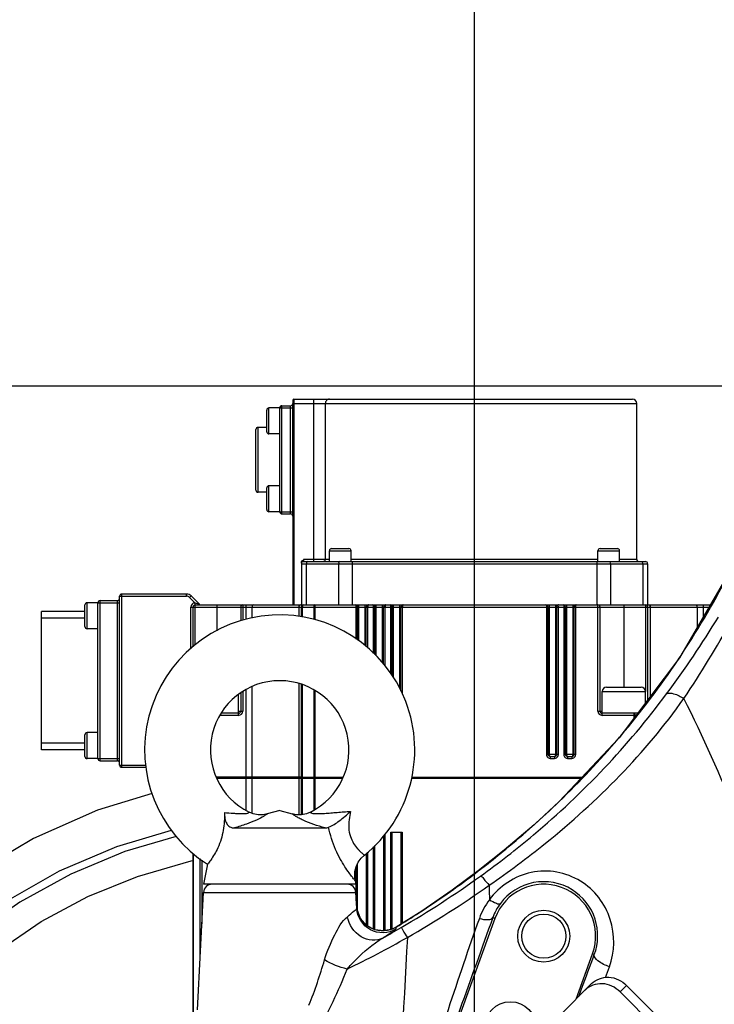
# Model space of a CAD drawing. Header units: millimetres. Extents: x 0 to 11890, y 0 to 8410.
# Tile 103 of 137: x 6996 to 7157, y 5561 to 5788. Entities that reach past the tile are written whole.
import ezdxf

# ---------------------------------------------------------------- set-up
doc = ezdxf.new("R2010")
doc.units = ezdxf.units.MM
doc.header["$LTSCALE"] = 653.95
doc.layers.get('0').update_dxf_attribs({"linetype": 'CONTINUOUS'})
for name, color, linetype in [('304103000010DXF_CONTINUOUS_LINE', 7, 'CONTINUOUS'), ('304105000085DXF_CONTINUOUS_LINE', 7, 'CONTINUOUS'), ('304304000009DXF_CONTINUOUS_LINE', 7, 'CONTINUOUS'), ('501038000002DXF_CONTINUOUS_LINE', 7, 'CONTINUOUS'), ('QJR6-2000HBUDXF_CONTINUOUS_LINE', 7, 'CONTINUOUS'), ('ZUIDAYUNDONGDXF_CONTINUOUS_LINE', 7, 'CONTINUOUS'), ('ZUIDAYUNDONGFANWEIDXF_DIMENSION', 7, 'CONTINUOUS')]:
    doc.layers.add(name, color=color, linetype=linetype)
doc.styles.get("Standard").update_dxf_attribs({"font": 'txt', "width": 0.7})
doc.dimstyles.new('DIMSTYLE_13', dxfattribs={"dimtxt": 120, "dimasz": 60, "dimexe": 1, "dimexo": 0, "dimgap": 3, "dimtad": 0, "dimtih": 1, "dimtoh": 1, "dimdec": 0, "dimdsep": 46, "dimtxsty": 'Standard', "dimblk": '_FILLED', "dimblk1": '_FILLED', "dimblk2": '_FILLED', "dimcen": 0.09, "dimclrt": 5, "dimazin": 2, "dimtp": 0.8, "dimtm": 0.8, "dimtfac": 1, "dimtdec": 0, "dimtofl": 0, "dimtmove": 0, "dimatfit": 3, "dimldrblk": '_FILLED', "dimfxl": 0, "dimtolj": 1, "dimarcsym": 0})
doc.dimstyles.new('DIMSTYLE_3', dxfattribs={"dimtxt": 120, "dimasz": 60, "dimexe": 1, "dimexo": 0, "dimgap": 3, "dimtad": 1, "dimdsep": 46, "dimtxsty": 'Standard', "dimblk": '_FILLED', "dimblk1": '_FILLED', "dimblk2": '_FILLED', "dimcen": 0.09, "dimclrt": 5, "dimazin": 2, "dimtp": 0.5, "dimtm": 0.5, "dimtfac": 1, "dimtofl": 0, "dimtmove": 0, "dimatfit": 3, "dimldrblk": '_FILLED', "dimfxl": 0, "dimtolj": 1, "dimarcsym": 0})
doc.dimstyles.new('DIMSTYLE_4', dxfattribs={"dimtxt": 120, "dimasz": 60, "dimexe": 1, "dimexo": 0, "dimgap": 3, "dimtad": 1, "dimdsep": 46, "dimtxsty": 'Standard', "dimblk": '_FILLED', "dimblk1": '_FILLED', "dimblk2": '_FILLED', "dimcen": 0.09, "dimclrt": 5, "dimazin": 2, "dimtp": 0.8, "dimtm": 0.8, "dimtfac": 1, "dimtofl": 0, "dimtmove": 0, "dimatfit": 3, "dimldrblk": '_FILLED', "dimfxl": 0, "dimtolj": 1, "dimarcsym": 0})
doc.dimstyles.new('DIMSTYLE_5', dxfattribs={"dimtxt": 120, "dimasz": 60, "dimexe": 1, "dimexo": 0, "dimgap": 3, "dimtad": 1, "dimdec": 0, "dimdsep": 46, "dimtxsty": 'Standard', "dimblk": '_FILLED', "dimblk1": '_FILLED', "dimblk2": '_FILLED', "dimcen": 0.09, "dimclrt": 5, "dimazin": 2, "dimtp": 1.2, "dimtm": 1.2, "dimtfac": 1, "dimtdec": 0, "dimtofl": 0, "dimtmove": 0, "dimatfit": 3, "dimldrblk": '_FILLED', "dimfxl": 0, "dimtolj": 1, "dimarcsym": 0})
doc.dimstyles.new('DIMSTYLE_6', dxfattribs={"dimtxt": 120, "dimasz": 60, "dimexe": 1, "dimexo": 0, "dimgap": 3, "dimtad": 0, "dimtih": 1, "dimtoh": 1, "dimdec": 0, "dimdsep": 46, "dimtxsty": 'Standard', "dimblk": '_FILLED', "dimblk1": '_FILLED', "dimblk2": '_FILLED', "dimcen": 0.09, "dimclrt": 5, "dimazin": 2, "dimtp": 1.2, "dimtm": 1.2, "dimtfac": 1, "dimtdec": 0, "dimtofl": 0, "dimtmove": 0, "dimatfit": 3, "dimldrblk": '_FILLED', "dimfxl": 0, "dimtolj": 1, "dimarcsym": 0})
doc.dimstyles.new('DIMSTYLE_9', dxfattribs={"dimtxt": 120, "dimasz": 60, "dimexe": 1, "dimexo": 0, "dimgap": 3, "dimtad": 0, "dimtih": 1, "dimtoh": 1, "dimdec": 0, "dimdsep": 46, "dimtxsty": 'Standard', "dimblk": '_FILLED', "dimblk1": '_FILLED', "dimblk2": '_FILLED', "dimcen": 0.09, "dimclrt": 5, "dimazin": 2, "dimtp": 2, "dimtm": 2, "dimtfac": 1, "dimtdec": 0, "dimtofl": 0, "dimtmove": 0, "dimatfit": 3, "dimldrblk": '_FILLED', "dimfxl": 0, "dimtolj": 1, "dimarcsym": 0})

# ---------------------------------------------------------------- blocks, each defined once
blk = doc.blocks.new('_FILLED')
at = {"color": 0, "linetype": 'ByBlock'}
blk.add_solid([(0, 0), (-1, 0.1667), (-1, -0.1667)], dxfattribs=at)
blk = doc.blocks.new('*D3')
at = {"layer": 'ZUIDAYUNDONGFANWEIDXF_DIMENSION', "color": 2, "linetype": 'Continuous'}
for p, q in [((7101.47, 5463.74), (7101.47, 6937.27)), ((7291.47, 6503.74), (7291.47, 6937.27)), ((7101.47, 6927.27), (6805.23, 6927.27)), ((6805.23, 6927.27), (7196.47, 6927.27)), ((7411.47, 6927.27), (7196.47, 6927.27)), ((7291.47, 6927.27), (7411.47, 6927.27))]:
    blk.add_line(p, q, dxfattribs=at)
at = {"layer": 'ZUIDAYUNDONGFANWEIDXF_DIMENSION', "color": 2, "linetype": 'Continuous', "xscale": 60, "yscale": 60, "zscale": 60}
blk.add_blockref('_FILLED', (7101.47, 6927.27), dxfattribs=at)
at = {"layer": 'ZUIDAYUNDONGFANWEIDXF_DIMENSION', "color": 2, "linetype": 'Continuous', "xscale": 60, "yscale": 60, "zscale": 60, "rotation": 180}
blk.add_blockref('_FILLED', (7291.47, 6927.27), dxfattribs=at)
blk = doc.blocks.new('*D5')
at = {"layer": 'ZUIDAYUNDONGFANWEIDXF_DIMENSION', "color": 2, "linetype": 'Continuous'}
for p, q in [((7251.47, 6463.74), (6581.29, 6463.74)), ((6591.29, 6463.74), (6591.29, 6083.74)), ((6591.29, 5703.74), (6591.29, 6083.74)), ((7251.47, 5703.74), (6581.29, 5703.74))]:
    blk.add_line(p, q, dxfattribs=at)
at = {"layer": 'ZUIDAYUNDONGFANWEIDXF_DIMENSION', "color": 2, "linetype": 'Continuous', "xscale": 60, "yscale": 60, "zscale": 60}
for p, rotation in [((6591.29, 6463.74), 90), ((6591.29, 5703.74), 270)]:
    blk.add_blockref('_FILLED', p, dxfattribs=dict(at, rotation=rotation))
blk = doc.blocks.new('*D6')
at = {"layer": 'ZUIDAYUNDONGFANWEIDXF_DIMENSION', "color": 2, "linetype": 'Continuous'}
for p, q in [((7251.47, 5703.74), (6581.29, 5703.74)), ((6591.29, 5703.74), (6591.29, 5476.24)), ((6591.29, 5248.74), (6591.29, 5476.24)), ((6969.62, 5248.74), (6581.29, 5248.74))]:
    blk.add_line(p, q, dxfattribs=at)
at = {"layer": 'ZUIDAYUNDONGFANWEIDXF_DIMENSION', "color": 2, "linetype": 'Continuous', "xscale": 60, "yscale": 60, "zscale": 60}
for p, rotation in [((6591.29, 5703.74), 90), ((6591.29, 5248.74), 270)]:
    blk.add_blockref('_FILLED', p, dxfattribs=dict(at, rotation=rotation))
blk = doc.blocks.new('*D7')
at = {"layer": 'ZUIDAYUNDONGFANWEIDXF_DIMENSION', "color": 2, "linetype": 'Continuous'}
for p, q in [((7880.46, 6795.21), (6197.14, 6795.21)), ((6207.14, 6795.21), (6207.14, 6021.97)), ((6207.14, 5248.74), (6207.14, 6021.97)), ((6969.62, 5248.74), (6197.14, 5248.74))]:
    blk.add_line(p, q, dxfattribs=at)
at = {"layer": 'ZUIDAYUNDONGFANWEIDXF_DIMENSION', "color": 2, "linetype": 'Continuous', "xscale": 60, "yscale": 60, "zscale": 60}
for p, rotation in [((6207.14, 6795.21), 90), ((6207.14, 5248.74), 270)]:
    blk.add_blockref('_FILLED', p, dxfattribs=dict(at, rotation=rotation))
blk = doc.blocks.new('*D12')
at = {"layer": 'ZUIDAYUNDONGFANWEIDXF_DIMENSION', "color": 2, "linetype": 'Continuous'}
blk.add_line((9115.81, 5703.74), (9115.81, 3720.99), dxfattribs=at)
blk = doc.blocks.new('*D13')
at = {"layer": 'ZUIDAYUNDONGFANWEIDXF_DIMENSION', "color": 2, "linetype": 'Continuous'}
blk.add_line((5467.12, 5703.74), (5467.12, 3720.99), dxfattribs=at)
blk = doc.blocks.new('*D23')
at = {"layer": 'ZUIDAYUNDONGFANWEIDXF_DIMENSION', "color": 2, "linetype": 'Continuous'}
blk.add_line((7640.79, 5703.74), (7640.79, 3720.99), dxfattribs=at)

msp = doc.modelspace()

# ---------------------------------------------------------------- linework, layer by layer
at = {"layer": '304103000010DXF_CONTINUOUS_LINE', "color": 9, "linetype": 'Continuous'}
for p, q in [((7121.048, 5607.852), (7120.997, 5607.818)), ((7102.351, 5591.807), (7102.324, 5591.793)), ((7038.866, 5586.84), (7074.065, 5586.84)), ((7104.866, 5588.499), (7104.875, 5587.403)), ((7104.875, 5587.403), (7104.902, 5585.153)), ((7106.189, 5580.839), (7105.68, 5581.025)), ((7083.361, 5578.808), (7083.363, 5578.811)), ((7128.742, 5572.631), (7129.148, 5572.483)), ((7131.716, 5567.189), (7132.628, 5569.689)), ((7131.72, 5567.193), (7132.628, 5569.689))]:
    msp.add_line(p, q, dxfattribs=at)
at = {"layer": '304103000010DXF_CONTINUOUS_LINE', "color": 7, "linetype": 'Continuous'}
for p, q in [((7037.446, 5559.731), (7038.866, 5586.84)), ((7074.256, 5583.199), (7074.065, 5586.84)), ((7106.189, 5580.839), (7090.798, 5538.553)), ((7124.954, 5562.223), (7128.742, 5572.631)), ((7125.565, 5562.836), (7126.214, 5564.584))]:
    msp.add_line(p, q, dxfattribs=at)
for points in [[(7160.595, 5661.225), (7148.791, 5641.03), (7134.884, 5622.579), (7120.997, 5607.818)], [(7120.997, 5607.818), (7115.243, 5602.483), (7108.358, 5596.579), (7102.324, 5591.793)], [(7102.324, 5591.793), (7096.334, 5587.373), (7089.264, 5582.547), (7083.363, 5578.811)], [(7083.363, 5578.811), (7082.548, 5578.395), (7080.514, 5577.941), (7078.411, 5578.227), (7076.54, 5579.226), (7075.137, 5580.794), (7074.328, 5582.87)]]:
    msp.add_lwpolyline(points, dxfattribs=at)
for centre, radius in [((7117.466, 5576.735), 6), ((7117.466, 5576.735), 5.1), ((7109.77, 5555.592), 6)]:
    msp.add_circle(centre, radius, dxfattribs=at)
at = {"layer": '304103000010DXF_CONTINUOUS_LINE', "color": 9, "linetype": 'Continuous'}
for centre, radius, start, end in [((6981.188, 5752.593), 201.363, 326.6497, 333.01141), ((6954.983, 5774.258), 237.64, 323.42939, 328.5959), ((6983.879, 5750.908), 198.189, 326.17076, 326.6289), ((6984.117, 5750.765), 197.912, 319.7898, 326.16685), ((6983.581, 5751.222), 198.617, 319.53388, 319.7887), ((6981.356, 5753.2), 201.593, 313.86345, 319.51693), ((6970.068, 5764.9), 217.851, 309.51537, 313.87151), ((6968.649, 5766.602), 220.067, 307.9559, 309.51833), ((6968.099, 5767.302), 220.957, 307.4156, 307.95663), ((6971.799, 5762.488), 214.885, 305.56991, 307.41191), ((6968.077, 5778.332), 231.083, 300.25614, 305.66889), ((6964.848, 5787.098), 242.994, 299.89352, 305.185), ((6967.929, 5767.939), 221.571, 303.29823, 305.29346), ((6969.988, 5764.999), 217.981, 305.29834, 305.57346), ((7118.379, 5575.148), 16.785, 143.41191, 160.2238), ((7117.476, 5576.826), 12.521, 143.3029, 160.40765), ((6964.022, 5773.904), 228.702, 301.45384, 303.05037), ((6965.829, 5771.102), 225.367, 303.05377, 303.30297), ((6965.916, 5781.872), 235.23, 299.09039, 300.27646), ((7060.814, 5581.289), 22.683, 352.56454, 353.72147), ((6959.133, 5801.54), 258.373, 295.91273, 299.39606), ((14800.953, 5156.052), 7726.443, 176.8811027, 177.2631671)]:
    msp.add_arc(centre, radius, start, end, dxfattribs=at)
at = {"layer": '304103000010DXF_CONTINUOUS_LINE', "color": 7, "linetype": 'Continuous'}
for centre, radius, start, end in [((7040.864, 5586.735), 2, 90, 177), ((7072.068, 5586.735), 2, 3, 90), ((7117.466, 5576.735), 12, 340, 160), ((7080.215, 5583.988), 5.992, 183.01327, 187.54921), ((7080.302, 5583.999), 6.08, 187.54358, 190.68063)]:
    msp.add_arc(centre, radius, start, end, dxfattribs=at)
at = {"layer": '304103000010DXF_CONTINUOUS_LINE', "color": 9, "linetype": 'Continuous'}
for points in [[(7149.855, 5631.617), (7153.781, 5637.461), (7157.427, 5643.496), (7160.885, 5649.628)], [(7172.406, 5576.597), (7165.86, 5595.305), (7158.786, 5613.923), (7149.855, 5631.617)], [(7102.584, 5580.827), (7097.57, 5566.856), (7093.029, 5552.719), (7088.515, 5538.579)], [(7105.68, 5581.025), (7100.635, 5566.899), (7095.579, 5552.776), (7090.519, 5538.655)], [(7063.232, 5560.835), (7064.621, 5564.242), (7065.804, 5567.738), (7066.831, 5571.272)], [(7072.042, 5569.143), (7070.217, 5569.58), (7068.434, 5570.296), (7066.831, 5571.272)], [(7064.877, 5554.489), (7067.733, 5559.116), (7070.07, 5564.076), (7072.042, 5569.143)]]:
    msp.add_open_spline(points, degree=3, dxfattribs=at)
for points, knots in [([(7102.822, 5590.6), (7107.036, 5593.628), (7122.937, 5605.933), (7136.951, 5620.693), (7145.837, 5632.669)], [0, 0, 0, 0, 0.2581398, 1, 1, 1, 1]), ([(7145.837, 5632.669), (7146.278, 5632.984), (7147.911, 5632.707), (7149.115, 5632.092), (7149.855, 5631.617)], [0, 0, 0, 0, 0.3811319, 1, 1, 1, 1]), ([(7104.866, 5588.499), (7109.304, 5591.568), (7126.003, 5603.993), (7140.95, 5619.015), (7149.855, 5631.617)], [0, 0, 0, 0, 0.2590742, 1, 1, 1, 1]), ([(7132.628, 5569.689), (7133.875, 5573.113), (7134.074, 5581.126), (7126.65, 5590.778), (7114.267, 5593.019), (7107.176, 5588.261), (7104.902, 5585.153)], [0, 0, 0, 0, 0.2417131, 0.4895879, 0.7445617, 1, 1, 1, 1]), ([(7102.822, 5590.6), (7103.114, 5590.649), (7103.808, 5589.601), (7104.44, 5589.037), (7104.866, 5588.499)], [0, 0, 0, 0, 0.3018879, 1, 1, 1, 1]), ([(7129.148, 5572.483), (7130.109, 5575.051), (7130.268, 5581.164), (7124.468, 5588.49), (7114.908, 5590.305), (7109.242, 5586.727), (7107.437, 5584.309)], [0, 0, 0, 0, 0.2355789, 0.4818135, 0.7407196, 1, 1, 1, 1]), ([(7104.902, 5585.153), (7105.427, 5584.829), (7106.105, 5584.461), (7107.244, 5584.089), (7107.437, 5584.309)], [0, 0, 0, 0, 0.6784584, 1, 1, 1, 1]), ([(7072.121, 5581.242), (7072.659, 5581.677), (7073.189, 5582.35), (7074.27, 5582.924), (7074.256, 5583.199)], [0, 0, 0, 0, 0.7155264, 1, 1, 1, 1]), ([(7083.306, 5578.353), (7081.616, 5577.352), (7076.843, 5577.156), (7074.359, 5581.238), (7074.256, 5583.199)], [0, 0, 0, 0, 0.5000723, 1, 1, 1, 1]), ([(7083.361, 5578.808), (7081.765, 5577.832), (7077.324, 5577.509), (7074.672, 5581.046), (7074.327, 5582.872)], [0, 0, 0, 0, 0.501609, 1, 1, 1, 1]), ([(7066.831, 5571.272), (7067.415, 5573.272), (7068.946, 5576.694), (7070.792, 5580.179), (7072.121, 5581.242)], [0, 0, 0, 0, 0.5505992, 1, 1, 1, 1]), ([(7080.282, 5576.316), (7078.817, 5575.523), (7074.576, 5575.978), (7072.458, 5579.401), (7072.12, 5581.242)], [0, 0, 0, 0, 0.4708488, 1, 1, 1, 1]), ([(7102.584, 5580.827), (7103.259, 5580.658), (7104.21, 5580.457), (7105.535, 5580.682), (7105.68, 5581.025)], [0, 0, 0, 0, 0.6517488, 1, 1, 1, 1]), ([(7080.282, 5576.316), (7081.034, 5576.766), (7081.821, 5577.518), (7083.262, 5578.015), (7083.306, 5578.353)], [0, 0, 0, 0, 0.7198941, 1, 1, 1, 1]), ([(7084.512, 5578.727), (7084.75, 5578.636), (7085.051, 5577.622), (7085.621, 5576.99), (7085.954, 5576.433)], [0, 0, 0, 0, 0.2818806, 1, 1, 1, 1]), ([(7072.042, 5569.143), (7072.656, 5569.874), (7075.187, 5572.497), (7077.947, 5574.971), (7080.282, 5576.316)], [0, 0, 0, 0, 0.2615147, 1, 1, 1, 1]), ([(7132.628, 5569.689), (7131.691, 5570.015), (7130.438, 5570.562), (7128.985, 5571.96), (7129.148, 5572.483)], [0, 0, 0, 0, 0.6442675, 1, 1, 1, 1])]:
    msp.add_open_spline(points, degree=3, knots=knots, dxfattribs=at)
at = {"layer": '304103000010DXF_CONTINUOUS_LINE', "color": 7, "linetype": 'Continuous'}
msp.add_open_spline([(7126.214, 5564.584), (7127.192, 5567.217), (7128.17, 5569.85), (7129.148, 5572.483)], degree=3, dxfattribs=at)
at = {"layer": '304105000085DXF_CONTINUOUS_LINE', "color": 7, "linetype": 'Continuous'}
for p, q in [((7128.506, 5565.776), (7121.155, 5558.424)), ((7147.66, 5551.323), (7135.1, 5563.884)), ((7149.148, 5552.824), (7136.594, 5565.378))]:
    msp.add_line(p, q, dxfattribs=at)
at = {"layer": '304105000085DXF_CONTINUOUS_LINE', "color": 9, "linetype": 'Continuous'}
msp.add_line((7136.594, 5565.378), (7135.1, 5563.884), dxfattribs=at)
at = {"layer": '304105000085DXF_CONTINUOUS_LINE', "color": 7, "linetype": 'Continuous'}
for points, knots in [([(7135.1, 5563.884), (7134.032, 5564.952), (7131.136, 5566.391), (7128.008, 5565.278), (7127.012, 5564.281)], [0, 0, 0, 0, 0.5173556, 1, 1, 1, 1]), ([(7128.506, 5565.776), (7129.503, 5566.772), (7132.63, 5567.885), (7135.526, 5566.446), (7136.594, 5565.378)], [0, 0, 0, 0, 0.4826444, 1, 1, 1, 1])]:
    msp.add_open_spline(points, degree=3, knots=knots, dxfattribs=at)
at = {"layer": '304304000009DXF_CONTINUOUS_LINE', "color": 7, "linetype": 'Continuous'}
for p, q in [((7059.466, 5700.435), (7059.466, 5699.449)), ((7059.766, 5700.735), (7137.966, 5700.735)), ((7053.466, 5693.235), (7053.466, 5698.235)), ((7056.466, 5698.735), (7053.966, 5698.735)), ((7056.466, 5674.735), (7056.466, 5698.735)), ((7056.966, 5699.235), (7058.966, 5699.235)), ((7138.966, 5663.735), (7138.966, 5699.735)), ((7050.966, 5679.735), (7050.966, 5693.735)), ((7053.466, 5694.235), (7051.466, 5694.235)), ((7056.466, 5692.735), (7053.966, 5692.735)), ((7053.466, 5675.235), (7053.466, 5680.235)), ((7056.466, 5680.735), (7053.966, 5680.735)), ((7053.466, 5679.235), (7051.466, 5679.235)), ((7056.466, 5674.735), (7053.966, 5674.735)), ((7056.966, 5674.235), (7058.966, 5674.235)), ((7059.466, 5674.021), (7059.466, 5653.235)), ((7068.466, 5666.235), (7072.466, 5666.235)), ((7130.466, 5666.235), (7134.466, 5666.235)), ((7067.966, 5663.235), (7067.966, 5665.735)), ((7072.966, 5663.235), (7072.966, 5665.735)), ((7129.966, 5663.235), (7129.966, 5665.735)), ((7134.966, 5663.235), (7134.966, 5665.735)), ((7061.466, 5662.869), (7061.466, 5653.235)), ((7061.966, 5663.235), (7140.966, 5663.235)), ((7141.466, 5662.735), (7141.466, 5653.235)), ((7019.466, 5616.235), (7019.466, 5655.235)), ((7034.944, 5655.735), (7019.966, 5655.735)), ((7037.919, 5653.382), (7036.005, 5655.296)), ((7011.466, 5648.235), (7011.466, 5653.235)), ((7014.466, 5653.735), (7011.966, 5653.735)), ((7014.466, 5617.735), (7014.466, 5653.735)), ((7014.966, 5654.235), (7018.966, 5654.235)), ((7036.466, 5643.638), (7036.466, 5652.735)), ((7036.966, 5653.235), (7155.925, 5653.235)), ((7047.466, 5652.735), (7047.466, 5649.593)), ((7061.466, 5650.496), (7061.466, 5652.735)), ((7074.466, 5645.135), (7074.466, 5652.735)), ((7076.466, 5643.638), (7076.466, 5652.735)), ((7078.466, 5641.746), (7078.466, 5652.735)), ((7080.466, 5639.605), (7080.466, 5652.735)), ((7082.466, 5636.933), (7082.466, 5652.735)), ((7084.466, 5633.393), (7084.466, 5652.735)), ((7118.466, 5618.735), (7118.466, 5652.735)), ((7120.466, 5618.735), (7120.466, 5652.735)), ((7122.466, 5618.735), (7122.466, 5652.735)), ((7124.466, 5618.735), (7124.466, 5652.735)), ((7130.466, 5628.735), (7130.466, 5652.735)), ((7141.466, 5652.735), (7141.466, 5631.312)), ((7001.466, 5619.735), (7001.466, 5651.735)), ((7011.466, 5651.735), (7001.466, 5651.735)), ((7001.466, 5621.335), (7001.466, 5650.135)), ((7014.466, 5647.735), (7011.966, 5647.735)), ((7061.466, 5613.435), (7061.466, 5634.877)), ((7131.966, 5634.235), (7139.965, 5634.235)), ((7046.966, 5628.235), (7046.966, 5632.547)), ((7047.466, 5632.936), (7047.466, 5628.735)), ((7130.966, 5628.235), (7130.966, 5633.235)), ((7140.966, 5630.649), (7140.966, 5633.235)), ((7046.966, 5628.235), (7042.972, 5628.235)), ((7139.147, 5628.235), (7130.966, 5628.235)), ((7011.466, 5618.235), (7011.466, 5623.235)), ((7014.466, 5623.735), (7011.966, 5623.735)), ((7011.466, 5619.735), (7001.466, 5619.735)), ((7118.966, 5618.235), (7119.966, 5618.235)), ((7122.966, 5618.235), (7123.966, 5618.235)), ((7014.466, 5617.735), (7011.966, 5617.735)), ((7014.966, 5617.235), (7018.966, 5617.235)), ((7019.966, 5615.735), (7025.554, 5615.735)), ((7061.398, 5613.435), (7041.812, 5613.435)), ((7041.896, 5613.235), (7061.398, 5613.235)), ((7050.294, 5613.235), (7050.294, 5613.435)), ((7061.466, 5613.435), (7071.119, 5613.435)), ((7061.466, 5604.796), (7061.466, 5613.235)), ((7061.466, 5613.235), (7071.035, 5613.235)), ((7063.466, 5613.235), (7063.466, 5613.435)), ((7086.922, 5613.235), (7126.093, 5613.235)), ((7086.961, 5613.435), (7126.281, 5613.435)), ((7080.466, 5599.896), (7080.466, 5577.948)), ((7082.166, 5600.735), (7084.766, 5600.735)), ((7082.466, 5578.376), (7082.466, 5600.735)), ((7084.466, 5600.735), (7084.466, 5579.509)), ((7078.466, 5578.22), (7078.466, 5597.662)), ((7036.466, 5556.809), (7036.466, 5595.818)), ((7076.466, 5595.831), (7076.466, 5579.309)), ((7074.466, 5582.516), (7074.466, 5593.48))]:
    msp.add_line(p, q, dxfattribs=at)
at = {"layer": '304304000009DXF_CONTINUOUS_LINE', "color": 9, "linetype": 'Continuous'}
for p, q in [((7059.766, 5700.735), (7059.766, 5699.449)), ((7064.26, 5700.735), (7064.26, 5663.235)), ((7053.966, 5692.735), (7053.966, 5698.735)), ((7056.466, 5698.735), (7059.707, 5698.735)), ((7056.966, 5674.235), (7056.966, 5699.235)), ((7058.966, 5674.235), (7058.966, 5699.235)), ((7059.429, 5698.735), (7059.429, 5674.735)), ((7059.466, 5699.735), (7138.966, 5699.735)), ((7059.766, 5699.449), (7059.466, 5699.449)), ((7059.707, 5698.735), (7059.707, 5674.735)), ((7067.016, 5663.735), (7067.016, 5699.735)), ((7051.466, 5679.235), (7051.466, 5694.235)), ((7053.966, 5674.735), (7053.966, 5680.735)), ((7056.466, 5674.735), (7059.707, 5674.735)), ((7059.766, 5674.021), (7059.466, 5674.021)), ((7059.766, 5674.021), (7059.766, 5653.235)), ((7061.966, 5663.735), (7061.966, 5663.235)), ((7067.966, 5663.735), (7061.966, 5663.735)), ((7067.966, 5665.735), (7072.966, 5665.735)), ((7129.966, 5663.735), (7072.966, 5663.735)), ((7129.966, 5665.735), (7134.966, 5665.735)), ((7138.966, 5663.735), (7134.966, 5663.735)), ((7061.466, 5662.735), (7141.466, 5662.735)), ((7062.577, 5662.735), (7062.577, 5653.235)), ((7070.039, 5662.735), (7070.039, 5653.235)), ((7073.181, 5663.235), (7073.181, 5653.235)), ((7129.75, 5663.235), (7129.75, 5653.235)), ((7132.893, 5662.735), (7132.893, 5653.235)), ((7140.355, 5662.735), (7140.355, 5653.235)), ((7019.466, 5655.235), (7034.944, 5655.235)), ((7019.966, 5615.735), (7019.966, 5655.735)), ((7034.944, 5655.235), (7034.944, 5655.735)), ((7035.651, 5654.942), (7036.005, 5655.296)), ((7036.864, 5653.73), (7035.651, 5654.942)), ((7011.966, 5647.735), (7011.966, 5653.735)), ((7014.466, 5653.735), (7019.466, 5653.735)), ((7014.966, 5617.235), (7014.966, 5654.235)), ((7018.966, 5617.235), (7018.966, 5654.235)), ((7035.966, 5643.246), (7035.966, 5652.735)), ((7035.966, 5652.735), (7155.633, 5652.735)), ((7036.915, 5653.233), (7036.864, 5653.73)), ((7036.864, 5653.73), (7036.939, 5653.708)), ((7036.939, 5653.708), (7037.919, 5653.382)), ((7036.966, 5644.012), (7036.966, 5653.235)), ((7041.966, 5653.235), (7041.966, 5647.275)), ((7047.966, 5653.235), (7047.966, 5649.734)), ((7048.637, 5653.235), (7048.637, 5649.881)), ((7050.051, 5652.735), (7050.051, 5650.188)), ((7060.88, 5652.735), (7060.88, 5650.619)), ((7061.716, 5650.441), (7061.716, 5652.735)), ((7064.35, 5652.735), (7064.35, 5649.868)), ((7064.6, 5653.235), (7064.6, 5649.814)), ((7074.166, 5645.359), (7074.166, 5652.735)), ((7074.766, 5644.91), (7074.766, 5653.235)), ((7076.166, 5653.235), (7076.166, 5643.862)), ((7076.766, 5652.735), (7076.766, 5643.413)), ((7078.166, 5642.046), (7078.166, 5652.735)), ((7078.766, 5641.446), (7078.766, 5653.235)), ((7080.166, 5653.235), (7080.166, 5640.006)), ((7080.766, 5652.735), (7080.766, 5639.204)), ((7082.166, 5637.334), (7082.166, 5652.735)), ((7082.766, 5636.506), (7082.766, 5653.235)), ((7084.166, 5653.235), (7084.166, 5633.942)), ((7084.766, 5652.735), (7084.766, 5632.844)), ((7118.166, 5618.735), (7118.166, 5652.735)), ((7118.766, 5618.735), (7118.766, 5653.235)), ((7120.166, 5653.235), (7120.166, 5618.735)), ((7120.766, 5652.735), (7120.766, 5618.735)), ((7122.166, 5618.735), (7122.166, 5652.735)), ((7122.766, 5618.735), (7122.766, 5653.235)), ((7124.166, 5653.235), (7124.166, 5618.735)), ((7124.766, 5652.735), (7124.766, 5618.735)), ((7129.966, 5628.735), (7129.966, 5653.235)), ((7135.966, 5653.235), (7135.966, 5634.235)), ((7140.966, 5653.235), (7140.966, 5633.235)), ((7142.051, 5652.735), (7142.051, 5632.089)), ((7152.88, 5652.735), (7152.88, 5648.026)), ((7154.294, 5653.235), (7154.294, 5650.445)), ((7050.051, 5634.392), (7050.051, 5613.435)), ((7060.88, 5635.079), (7060.88, 5613.435)), ((7061.716, 5613.435), (7061.716, 5634.792)), ((7047.966, 5633.266), (7047.966, 5628.735)), ((7048.637, 5633.629), (7048.637, 5613.435)), ((7064.35, 5633.599), (7064.35, 5613.435)), ((7064.6, 5633.464), (7064.6, 5613.435)), ((7130.966, 5633.235), (7140.966, 5633.235)), ((7046.966, 5627.735), (7042.646, 5627.735)), ((7046.966, 5628.735), (7047.966, 5628.735)), ((7046.966, 5627.735), (7046.966, 5628.235)), ((7129.966, 5628.735), (7130.966, 5628.735)), ((7130.966, 5627.735), (7130.966, 5628.235)), ((7138.77, 5627.735), (7130.966, 5627.735)), ((7138.332, 5627.154), (7138.332, 5628.235)), ((7138.582, 5627.486), (7138.582, 5627.735)), ((7011.966, 5617.735), (7011.966, 5623.735)), ((7118.466, 5618.735), (7120.466, 5618.735)), ((7118.966, 5618.235), (7118.966, 5617.735)), ((7119.966, 5618.235), (7119.966, 5617.735)), ((7122.466, 5618.735), (7124.466, 5618.735)), ((7122.966, 5618.235), (7122.966, 5617.735)), ((7123.966, 5618.235), (7123.966, 5617.735)), ((7014.466, 5617.735), (7019.466, 5617.735)), ((7019.466, 5616.235), (7025.518, 5616.235)), ((7118.966, 5617.735), (7119.966, 5617.735)), ((7122.966, 5617.735), (7123.966, 5617.735)), ((7048.637, 5613.235), (7048.637, 5605.833)), ((7050.051, 5613.235), (7050.051, 5605.125)), ((7060.88, 5613.235), (7060.88, 5604.797)), ((7061.716, 5604.844), (7061.716, 5613.235)), ((7064.35, 5613.235), (7064.35, 5605.866)), ((7064.6, 5613.235), (7064.6, 5606.016)), ((7080.766, 5600.25), (7080.766, 5577.997)), ((7082.166, 5578.31), (7082.166, 5600.735)), ((7084.766, 5600.735), (7084.766, 5579.699)), ((7036.533, 5556.899), (7036.533, 5595.768)), ((7076.766, 5596.106), (7076.766, 5579.105)), ((7078.166, 5578.358), (7078.166, 5597.387)), ((7038.053, 5594.647), (7038.053, 5571.328)), ((7038.486, 5594.328), (7038.486, 5579.59)), ((7074.166, 5584.919), (7074.166, 5592.846))]:
    msp.add_line(p, q, dxfattribs=at)
at = {"layer": '304304000009DXF_CONTINUOUS_LINE', "color": 2, "linetype": 'Continuous'}
for p, q in [((7011.466, 5650.135), (7001.466, 5650.135)), ((7011.466, 5621.335), (7001.466, 5621.335))]:
    msp.add_line(p, q, dxfattribs=at)
at = {"layer": '304304000009DXF_CONTINUOUS_LINE', "color": 7, "linetype": 'Continuous'}
for centre, radius, start, end in [((7059.766, 5700.435), 0.3, 90, 180), ((7137.966, 5699.735), 1, 0, 90), ((7053.966, 5698.235), 0.5, 90, 180), ((7056.966, 5698.735), 0.5, 90, 180), ((7058.966, 5699.735), 0.5, 270, 360), ((7051.466, 5693.735), 0.5, 90, 180), ((7053.966, 5693.235), 0.5, 180, 270), ((7051.466, 5679.735), 0.5, 180, 270), ((7053.966, 5680.235), 0.5, 90, 180), ((7053.966, 5675.235), 0.5, 180, 270), ((7056.966, 5674.735), 0.5, 180, 270), ((7058.966, 5673.735), 0.5, 0, 90), ((7068.466, 5665.735), 0.5, 90, 180), ((7072.466, 5665.735), 0.5, 0, 90), ((7130.466, 5665.735), 0.5, 90, 180), ((7134.466, 5665.735), 0.5, 0, 90), ((7139.466, 5663.735), 0.5, 180, 270), ((7061.966, 5662.735), 0.5, 90, 180), ((7140.966, 5662.735), 0.5, 0, 90), ((7018.966, 5654.735), 0.5, 270, 360), ((7019.966, 5655.235), 0.5, 90, 180), ((7034.944, 5654.235), 1.5, 45, 90), ((7011.966, 5653.235), 0.5, 90, 180), ((7014.966, 5653.735), 0.5, 90, 180), ((7036.966, 5652.735), 0.5, 90, 180), ((7047.966, 5652.735), 0.5, 90, 180), ((7061.966, 5652.735), 0.5, 90, 180), ((7073.966, 5652.735), 0.5, 0, 90), ((7076.966, 5652.735), 0.5, 90, 180), ((7077.966, 5652.735), 0.5, 0, 90), ((7080.966, 5652.735), 0.5, 90, 180), ((7081.966, 5652.735), 0.5, 0, 90), ((7084.966, 5652.735), 0.5, 90, 180), ((7117.966, 5652.735), 0.5, 0, 90), ((7120.966, 5652.735), 0.5, 90, 180), ((7121.966, 5652.735), 0.5, 0, 90), ((7124.966, 5652.735), 0.5, 90, 180), ((7129.966, 5652.735), 0.5, 0, 90), ((7140.966, 5652.735), 0.5, 0, 90), ((7011.966, 5648.235), 0.5, 180, 270), ((7131.966, 5633.235), 1, 90, 180), ((7139.966, 5633.235), 1, 0, 90), ((7046.966, 5628.735), 0.5, 270, 360), ((7130.966, 5628.735), 0.5, 180, 270), ((7011.966, 5623.235), 0.5, 90, 180), ((7011.966, 5618.235), 0.5, 180, 270), ((7118.966, 5618.735), 0.5, 180, 270), ((7119.966, 5618.735), 0.5, 270, 360), ((7122.966, 5618.735), 0.5, 180, 270), ((7123.966, 5618.735), 0.5, 270, 360), ((7014.966, 5617.735), 0.5, 180, 270), ((7018.966, 5616.735), 0.5, 0, 90), ((7019.966, 5616.235), 0.5, 180, 270)]:
    msp.add_arc(centre, radius, start, end, dxfattribs=at)
at = {"layer": '304304000009DXF_CONTINUOUS_LINE', "color": 9, "linetype": 'Continuous'}
for centre, start, end in [((7034.944, 5654.235), 45, 90), ((7036.966, 5652.735), 95.84867, 180), ((7046.966, 5628.735), 270, 360), ((7130.966, 5628.735), 180, 270)]:
    msp.add_arc(centre, 1, start, end, dxfattribs=at)
for points, knots in [([(7067.935, 5700.735), (7067.697, 5700.735), (7067.193, 5700.501), (7067.016, 5699.987), (7067.016, 5699.735)], [0, 0, 0, 0, 0.4850238, 1, 1, 1, 1]), ([(7059.466, 5699.449), (7059.466, 5699.423), (7059.464, 5699.371), (7059.461, 5699.32), (7059.459, 5699.294)], [0, 0, 0, 0, 0.499808, 1, 1, 1, 1]), ([(7059.766, 5699.449), (7059.766, 5699.419), (7059.763, 5699.357), (7059.756, 5699.296), (7059.752, 5699.266)], [0, 0, 0, 0, 0.4995902, 1, 1, 1, 1]), ([(7067.016, 5663.735), (7067.016, 5663.617), (7067.02, 5663.362), (7066.72, 5663.304), (7066.65, 5663.364)], [0, 0, 0, 0, 0.5623137, 1, 1, 1, 1]), ([(7062.966, 5663.235), (7062.871, 5663.235), (7062.644, 5663.184), (7062.625, 5662.922), (7062.677, 5662.836)], [0, 0, 0, 0, 0.4869854, 1, 1, 1, 1]), ([(7070.353, 5663.235), (7070.236, 5663.235), (7070.032, 5663.073), (7070.093, 5662.89), (7070.12, 5662.836)], [0, 0, 0, 0, 0.6633566, 1, 1, 1, 1]), ([(7132.578, 5663.235), (7132.696, 5663.235), (7132.899, 5663.073), (7132.838, 5662.89), (7132.812, 5662.836)], [0, 0, 0, 0, 0.6633566, 1, 1, 1, 1]), ([(7139.966, 5663.235), (7140.061, 5663.235), (7140.288, 5663.184), (7140.306, 5662.922), (7140.254, 5662.836)], [0, 0, 0, 0, 0.4869854, 1, 1, 1, 1]), ([(7036.943, 5653.47), (7036.943, 5653.493), (7036.943, 5653.543), (7036.945, 5653.592), (7036.946, 5653.619)], [0, 0, 0, 0, 0.467433, 1, 1, 1, 1]), ([(7036.966, 5653.235), (7036.946, 5653.235), (7036.96, 5653.359), (7036.943, 5653.41), (7036.943, 5653.47)], [0, 0, 0, 0, 0.2479243, 1, 1, 1, 1]), ([(7050.405, 5653.235), (7050.266, 5653.235), (7050.039, 5653.057), (7050.085, 5652.847), (7050.111, 5652.793)], [0, 0, 0, 0, 0.698873, 1, 1, 1, 1]), ([(7061.233, 5653.235), (7061.094, 5653.235), (7060.868, 5653.057), (7060.913, 5652.847), (7060.94, 5652.793)], [0, 0, 0, 0, 0.6988731, 1, 1, 1, 1]), ([(7061.966, 5653.235), (7061.849, 5653.235), (7061.708, 5653.02), (7061.738, 5652.848), (7061.757, 5652.792)], [0, 0, 0, 0, 0.6623325, 1, 1, 1, 1]), ([(7064.6, 5653.235), (7064.483, 5653.235), (7064.342, 5653.021), (7064.372, 5652.849), (7064.392, 5652.792)], [0, 0, 0, 0, 0.6618594, 1, 1, 1, 1]), ([(7074.155, 5652.946), (7074.149, 5652.998), (7074.151, 5653.165), (7074.05, 5653.057), (7074.036, 5653.024)], [0, 0, 0, 0, 0.5917861, 1, 1, 1, 1]), ([(7074.166, 5652.735), (7074.166, 5652.769), (7074.164, 5652.839), (7074.159, 5652.909), (7074.155, 5652.946)], [0, 0, 0, 0, 0.4828754, 1, 1, 1, 1]), ([(7076.966, 5653.235), (7076.919, 5653.235), (7076.77, 5653.154), (7076.81, 5652.978), (7076.837, 5652.888)], [0, 0, 0, 0, 0.3306959, 1, 1, 1, 1]), ([(7078.155, 5652.946), (7078.149, 5652.998), (7078.151, 5653.165), (7078.05, 5653.057), (7078.036, 5653.024)], [0, 0, 0, 0, 0.5917861, 1, 1, 1, 1]), ([(7078.166, 5652.735), (7078.166, 5652.769), (7078.164, 5652.839), (7078.159, 5652.909), (7078.155, 5652.946)], [0, 0, 0, 0, 0.4828754, 1, 1, 1, 1]), ([(7080.966, 5653.235), (7080.919, 5653.235), (7080.77, 5653.154), (7080.81, 5652.978), (7080.837, 5652.888)], [0, 0, 0, 0, 0.3306959, 1, 1, 1, 1]), ([(7082.155, 5652.946), (7082.149, 5652.998), (7082.151, 5653.165), (7082.05, 5653.057), (7082.036, 5653.024)], [0, 0, 0, 0, 0.5917861, 1, 1, 1, 1]), ([(7082.166, 5652.735), (7082.166, 5652.769), (7082.164, 5652.839), (7082.159, 5652.909), (7082.155, 5652.946)], [0, 0, 0, 0, 0.4828754, 1, 1, 1, 1]), ([(7084.966, 5653.235), (7084.919, 5653.235), (7084.77, 5653.154), (7084.81, 5652.978), (7084.837, 5652.888)], [0, 0, 0, 0, 0.3306959, 1, 1, 1, 1]), ([(7118.155, 5652.946), (7118.149, 5652.998), (7118.151, 5653.165), (7118.05, 5653.057), (7118.036, 5653.024)], [0, 0, 0, 0, 0.5917861, 1, 1, 1, 1]), ([(7118.166, 5652.735), (7118.166, 5652.769), (7118.164, 5652.839), (7118.159, 5652.909), (7118.155, 5652.946)], [0, 0, 0, 0, 0.4828754, 1, 1, 1, 1]), ([(7120.966, 5653.235), (7120.919, 5653.235), (7120.77, 5653.154), (7120.81, 5652.978), (7120.837, 5652.888)], [0, 0, 0, 0, 0.3306959, 1, 1, 1, 1]), ([(7122.155, 5652.946), (7122.149, 5652.998), (7122.151, 5653.165), (7122.05, 5653.057), (7122.036, 5653.024)], [0, 0, 0, 0, 0.5917861, 1, 1, 1, 1]), ([(7122.166, 5652.735), (7122.166, 5652.769), (7122.164, 5652.839), (7122.159, 5652.909), (7122.155, 5652.946)], [0, 0, 0, 0, 0.4828754, 1, 1, 1, 1]), ([(7124.966, 5653.235), (7124.919, 5653.235), (7124.77, 5653.154), (7124.81, 5652.978), (7124.837, 5652.888)], [0, 0, 0, 0, 0.3306959, 1, 1, 1, 1]), ([(7141.698, 5653.235), (7141.837, 5653.235), (7142.064, 5653.057), (7142.018, 5652.847), (7141.992, 5652.793)], [0, 0, 0, 0, 0.698873, 1, 1, 1, 1]), ([(7152.526, 5653.235), (7152.666, 5653.235), (7152.892, 5653.057), (7152.846, 5652.847), (7152.82, 5652.793)], [0, 0, 0, 0, 0.6988731, 1, 1, 1, 1]), ([(7118.466, 5618.735), (7118.466, 5618.767), (7118.3, 5618.702), (7118.233, 5618.735), (7118.166, 5618.735)], [0, 0, 0, 0, 0.3232249, 1, 1, 1, 1]), ([(7118.214, 5618.388), (7118.197, 5618.445), (7118.174, 5618.56), (7118.166, 5618.677), (7118.166, 5618.735)], [0, 0, 0, 0, 0.5043934, 1, 1, 1, 1]), ([(7118.361, 5618.072), (7118.328, 5618.119), (7118.27, 5618.222), (7118.23, 5618.332), (7118.214, 5618.388)], [0, 0, 0, 0, 0.4983122, 1, 1, 1, 1]), ([(7118.966, 5618.235), (7118.919, 5618.235), (7118.771, 5618.315), (7118.811, 5618.49), (7118.838, 5618.58)], [0, 0, 0, 0, 0.3298675, 1, 1, 1, 1]), ([(7120.151, 5618.495), (7120.145, 5618.451), (7120.157, 5618.336), (7120.063, 5618.375), (7120.051, 5618.396)], [0, 0, 0, 0, 0.6544703, 1, 1, 1, 1]), ([(7120.166, 5618.735), (7120.166, 5618.696), (7120.163, 5618.616), (7120.157, 5618.536), (7120.151, 5618.495)], [0, 0, 0, 0, 0.4880657, 1, 1, 1, 1]), ([(7120.466, 5618.735), (7120.466, 5618.767), (7120.632, 5618.702), (7120.698, 5618.735), (7120.766, 5618.735)], [0, 0, 0, 0, 0.3232249, 1, 1, 1, 1]), ([(7120.725, 5618.386), (7120.709, 5618.331), (7120.669, 5618.22), (7120.605, 5618.12), (7120.569, 5618.073)], [0, 0, 0, 0, 0.4915498, 1, 1, 1, 1]), ([(7120.757, 5618.559), (7120.753, 5618.53), (7120.745, 5618.472), (7120.732, 5618.415), (7120.725, 5618.386)], [0, 0, 0, 0, 0.4994741, 1, 1, 1, 1]), ([(7120.766, 5618.735), (7120.766, 5618.706), (7120.764, 5618.647), (7120.76, 5618.588), (7120.757, 5618.559)], [0, 0, 0, 0, 0.4995601, 1, 1, 1, 1]), ([(7122.466, 5618.735), (7122.466, 5618.767), (7122.3, 5618.702), (7122.233, 5618.735), (7122.166, 5618.735)], [0, 0, 0, 0, 0.3232249, 1, 1, 1, 1]), ([(7122.214, 5618.388), (7122.197, 5618.445), (7122.174, 5618.56), (7122.166, 5618.677), (7122.166, 5618.735)], [0, 0, 0, 0, 0.5043934, 1, 1, 1, 1]), ([(7122.361, 5618.072), (7122.328, 5618.119), (7122.27, 5618.222), (7122.23, 5618.332), (7122.214, 5618.388)], [0, 0, 0, 0, 0.4983122, 1, 1, 1, 1]), ([(7122.966, 5618.235), (7122.919, 5618.235), (7122.771, 5618.315), (7122.811, 5618.49), (7122.838, 5618.58)], [0, 0, 0, 0, 0.3298675, 1, 1, 1, 1]), ([(7124.151, 5618.495), (7124.145, 5618.451), (7124.157, 5618.336), (7124.063, 5618.375), (7124.051, 5618.396)], [0, 0, 0, 0, 0.6544703, 1, 1, 1, 1]), ([(7124.166, 5618.735), (7124.166, 5618.696), (7124.163, 5618.616), (7124.157, 5618.536), (7124.151, 5618.495)], [0, 0, 0, 0, 0.4880657, 1, 1, 1, 1]), ([(7124.466, 5618.735), (7124.466, 5618.767), (7124.632, 5618.702), (7124.698, 5618.735), (7124.766, 5618.735)], [0, 0, 0, 0, 0.3232249, 1, 1, 1, 1]), ([(7124.725, 5618.386), (7124.709, 5618.331), (7124.669, 5618.22), (7124.605, 5618.12), (7124.569, 5618.073)], [0, 0, 0, 0, 0.4915498, 1, 1, 1, 1]), ([(7124.757, 5618.559), (7124.753, 5618.53), (7124.745, 5618.472), (7124.732, 5618.415), (7124.725, 5618.386)], [0, 0, 0, 0, 0.4994741, 1, 1, 1, 1]), ([(7124.766, 5618.735), (7124.766, 5618.706), (7124.764, 5618.647), (7124.76, 5618.588), (7124.757, 5618.559)], [0, 0, 0, 0, 0.4995601, 1, 1, 1, 1])]:
    msp.add_open_spline(points, degree=3, knots=knots, dxfattribs=at)
for points in [[(7059.459, 5699.294), (7059.445, 5699.112), (7059.419, 5698.928), (7059.448, 5698.748)], [(7059.752, 5699.266), (7059.731, 5699.092), (7059.695, 5698.912), (7059.732, 5698.741)], [(7059.429, 5674.735), (7059.429, 5674.498), (7059.48, 5674.259), (7059.45, 5674.023)], [(7059.707, 5674.735), (7059.707, 5674.499), (7059.792, 5674.257), (7059.735, 5674.029)], [(7138.582, 5627.735), (7138.582, 5627.892), (7138.453, 5628.277), (7138.361, 5628.151)], [(7118.966, 5617.735), (7118.735, 5617.736), (7118.494, 5617.883), (7118.361, 5618.072)], [(7120.569, 5618.073), (7120.429, 5617.89), (7120.196, 5617.736), (7119.966, 5617.735)], [(7122.966, 5617.735), (7122.735, 5617.736), (7122.494, 5617.883), (7122.361, 5618.072)], [(7124.569, 5618.073), (7124.429, 5617.89), (7124.196, 5617.736), (7123.966, 5617.735)]]:
    msp.add_open_spline(points, degree=3, dxfattribs=at)
at = {"layer": '304304000009DXF_CONTINUOUS_LINE', "color": 7, "linetype": 'Continuous'}
msp.add_open_spline([(7061.717, 5663.467), (7061.755, 5663.505), (7061.84, 5663.571), (7061.94, 5663.611), (7061.991, 5663.623)], degree=3, knots=[0, 0, 0, 0, 0.5050594, 1, 1, 1, 1], dxfattribs=at)
msp.add_open_spline([(7061.466, 5662.869), (7061.466, 5663.085), (7061.562, 5663.316), (7061.717, 5663.467)], degree=3, dxfattribs=at)
at = {"layer": '501038000002DXF_CONTINUOUS_LINE', "color": 7, "linetype": 'Continuous'}
for p, q in [((7056.466, 5605.742), (7053.592, 5604.972)), ((7056.466, 5605.742), (7059.339, 5604.972)), ((7045.993, 5601.735), (7066.939, 5601.735)), ((7039.806, 5593.355), (7038.866, 5588.735)), ((7074.065, 5588.735), (7038.866, 5588.735)), ((7073.9, 5589.551), (7074.066, 5588.735))]:
    msp.add_line(p, q, dxfattribs=at)
for points in [[(7053.592, 5604.972), (7052.627, 5604.797), (7051.458, 5604.796), (7050.31, 5605.023), (7049.384, 5605.388)], [(7063.548, 5605.388), (7062.621, 5605.023), (7061.473, 5604.796), (7060.304, 5604.797), (7059.339, 5604.972)], [(7073.9, 5589.551), (7073.784, 5590.508), (7073.849, 5591.655), (7074.133, 5592.777), (7074.628, 5593.823), (7075.309, 5594.749), (7076.019, 5595.422)]]:
    msp.add_lwpolyline(points, dxfattribs=at)
for radius, start, end in [(31.2, 308.80781, 237.72567), (16, 296.27088, 243.72912)]:
    msp.add_arc((7056.466, 5619.735), radius, start, end, dxfattribs=at)
for points, knots in [([(7043.684, 5605.287), (7043.713, 5603.914), (7043.596, 5601.109), (7042.428, 5597.369), (7040.938, 5594.868), (7040.054, 5593.674), (7039.806, 5593.355)], [0, 0, 0, 0, 0.3216338, 0.6523615, 0.9053359, 1, 1, 1, 1]), ([(7043.684, 5605.287), (7043.694, 5604.824), (7043.764, 5603.956), (7044.111, 5602.767), (7044.891, 5601.887), (7045.633, 5601.735), (7045.993, 5601.735)], [0, 0, 0, 0, 0.2932752, 0.5496976, 0.7724266, 1, 1, 1, 1]), ([(7067.77, 5601.887), (7068.649, 5602.247), (7070.403, 5603.436), (7071.995, 5604.783), (7072.829, 5605.561)], [0, 0, 0, 0, 0.4544999, 1, 1, 1, 1])]:
    msp.add_open_spline(points, degree=3, knots=knots, dxfattribs=at)
at = {"layer": '501038000002DXF_CONTINUOUS_LINE', "color": 9, "linetype": 'Continuous'}
for points, knots in [([(7043.684, 5605.287), (7044.37, 5605.231), (7045.381, 5605.146), (7046.701, 5605.065), (7047.609, 5605.037), (7048.397, 5605.05), (7048.936, 5605.117), (7049.235, 5605.217), (7049.33, 5605.301), (7049.38, 5605.345), (7049.377, 5605.387), (7049.384, 5605.388)], [0, 0, 0, 0, 0.3557753, 0.5247135, 0.6838469, 0.8254592, 0.931606, 0.9647426, 0.9850577, 0.9962488, 1, 1, 1, 1]), ([(7053.592, 5604.972), (7053.703, 5605.013), (7053.022, 5604.625), (7052.597, 5604.265), (7050.816, 5603.362), (7048.677, 5602.566), (7046.926, 5602.009), (7045.993, 5601.735)], [0, 0, 0, 0, 0.0424084, 0.1239801, 0.3500167, 0.6483327, 1, 1, 1, 1]), ([(7066.939, 5601.735), (7065.215, 5602.241), (7063.159, 5602.891), (7060.982, 5603.937), (7060.324, 5604.314), (7059.917, 5604.588), (7059.618, 5604.776), (7059.539, 5604.867), (7059.304, 5604.974), (7059.339, 5604.972)], [0, 0, 0, 0, 0.6497567, 0.7730456, 0.8760115, 0.919626, 0.9575695, 0.9872992, 1, 1, 1, 1]), ([(7063.548, 5605.388), (7063.548, 5605.402), (7063.579, 5605.276), (7063.689, 5605.248), (7063.965, 5605.11), (7064.374, 5605.076), (7064.904, 5605.039), (7065.508, 5605.043), (7066.159, 5605.064), (7067.08, 5605.116), (7068.276, 5605.204), (7069.752, 5605.33), (7071.276, 5605.453), (7072.307, 5605.527), (7072.829, 5605.561)], [0, 0, 0, 0, 0.0045798, 0.0189294, 0.048063, 0.0939171, 0.1518283, 0.2171214, 0.2869462, 0.3598132, 0.5117269, 0.6698009, 0.8328005, 1, 1, 1, 1]), ([(7072.829, 5605.561), (7072.558, 5604.292), (7072.236, 5602.339), (7072.689, 5599.809), (7073.458, 5598.217), (7074.259, 5597.158), (7074.869, 5596.496), (7075.25, 5596.111), (7075.561, 5595.836), (7075.798, 5595.588), (7075.933, 5595.536), (7076.006, 5595.405), (7076.019, 5595.422)], [0, 0, 0, 0, 0.343921, 0.5141289, 0.6724651, 0.8077735, 0.8641186, 0.9117031, 0.9497191, 0.9774474, 0.9943305, 1, 1, 1, 1]), ([(7073.9, 5589.551), (7073.895, 5589.572), (7073.817, 5589.628), (7073.715, 5589.79), (7073.499, 5590.035), (7073.086, 5590.57), (7072.396, 5591.474), (7071.443, 5592.862), (7070.377, 5594.637), (7068.914, 5597.605), (7068.138, 5600.122), (7067.77, 5601.887)], [0, 0, 0, 0, 0.0046712, 0.0188388, 0.0421251, 0.0743187, 0.1650691, 0.2870588, 0.4373292, 0.6111224, 1, 1, 1, 1])]:
    msp.add_open_spline(points, degree=3, knots=knots, dxfattribs=at)
at = {"layer": '501038000002DXF_CONTINUOUS_LINE', "color": 7, "linetype": 'Continuous'}
msp.add_open_spline([(7066.939, 5601.735), (7067.22, 5601.735), (7067.509, 5601.781), (7067.77, 5601.887)], degree=3, dxfattribs=at)
at = {"layer": 'QJR6-2000HBUDXF_CONTINUOUS_LINE', "color": 7, "linetype": 'Continuous'}
for points in [[(7026.986, 5609.716), (7014.377, 5605.85), (6999.615, 5599.326), (6986.368, 5591.462)], [(6982.216, 5576.662), (6993.165, 5584.745), (7005.603, 5591.809), (7018.815, 5597.46), (7031.442, 5601.232)], [(7032.538, 5599.784), (7020.685, 5596.299), (7008.202, 5591.085), (6996.431, 5584.603), (6985.302, 5576.729), (6981.238, 5573.015)], [(6978.35, 5561.182), (6982.008, 5565.286), (6991.193, 5573.208), (7001.335, 5580.103), (7012.134, 5585.868), (7023.597, 5590.538), (7036.019, 5594.119), (7036.466, 5594.194)]]:
    msp.add_lwpolyline(points, dxfattribs=at)
at = {"layer": 'ZUIDAYUNDONGDXF_CONTINUOUS_LINE', "color": 2, "linetype": 'Continuous'}
msp.add_arc((7291.466, 5703.735), 1824.344, 295, 180, dxfattribs=at)

# ---------------------------------------------------------------- dimensions: what is measured, and where the dimension line sits
at = {"layer": 'ZUIDAYUNDONGFANWEIDXF_DIMENSION', "color": 2, "linetype": 'Continuous'}
for base, p1, p2, angle, dimstyle, picture, middle in [((7101.466, 6927.267), (7291.466, 6503.735), (7101.466, 5463.735), 180, 'DIMSTYLE_3', '*D3', (6805.226, 6927.267)), ((6207.143, 6795.206), (6969.618, 5248.735), (7880.459, 6795.206), 90, 'DIMSTYLE_5', '*D7', (6207.143, 5853.97)), ((6591.29, 5703.735), (7251.466, 6463.735), (7251.466, 5703.735), 270, 'DIMSTYLE_4', '*D5', (6591.29, 5957.735)), ((6591.29, 5248.735), (7251.466, 5703.735), (6969.618, 5248.735), 270, 'DIMSTYLE_4', '*D6', (6591.29, 5350.235))]:
    dim = msp.add_linear_dim(base=base, p1=p1, p2=p2, angle=angle, dimstyle=dimstyle, dxfattribs=at)
    dim.commit()
    dim.dimension.update_dxf_attribs({"geometry": picture, "text_midpoint": middle, "dimtype": 160})
for feature_location, dimstyle, override, picture, middle in [((5467.121, 5703.735), 'DIMSTYLE_6', {"dimgap": 29.999919, "dimtad": 1, "dimtih": 0, "dimtoh": 0}, '*D13', (5437.121, 3324.985)), ((9115.81, 5703.735), 'DIMSTYLE_9', {"dimgap": 29.999919, "dimtad": 1, "dimtih": 0, "dimtoh": 0}, '*D12', (9085.81, 3324.985)), ((7640.792, 5703.735), 'DIMSTYLE_13', {"dimgap": 29.999895, "dimtad": 1, "dimtih": 0, "dimtoh": 0}, '*D23', (7610.792, 3408.985))]:
    dim = msp.add_ordinate_dim(feature_location=feature_location, offset=(0, -1982.75), dtype=1, origin=(7101.466, 5703.735), dimstyle=dimstyle, override=override, dxfattribs=at)
    dim.commit()
    dim.dimension.update_dxf_attribs({"geometry": picture, "text_midpoint": middle})

doc.saveas('drawing.dxf')
